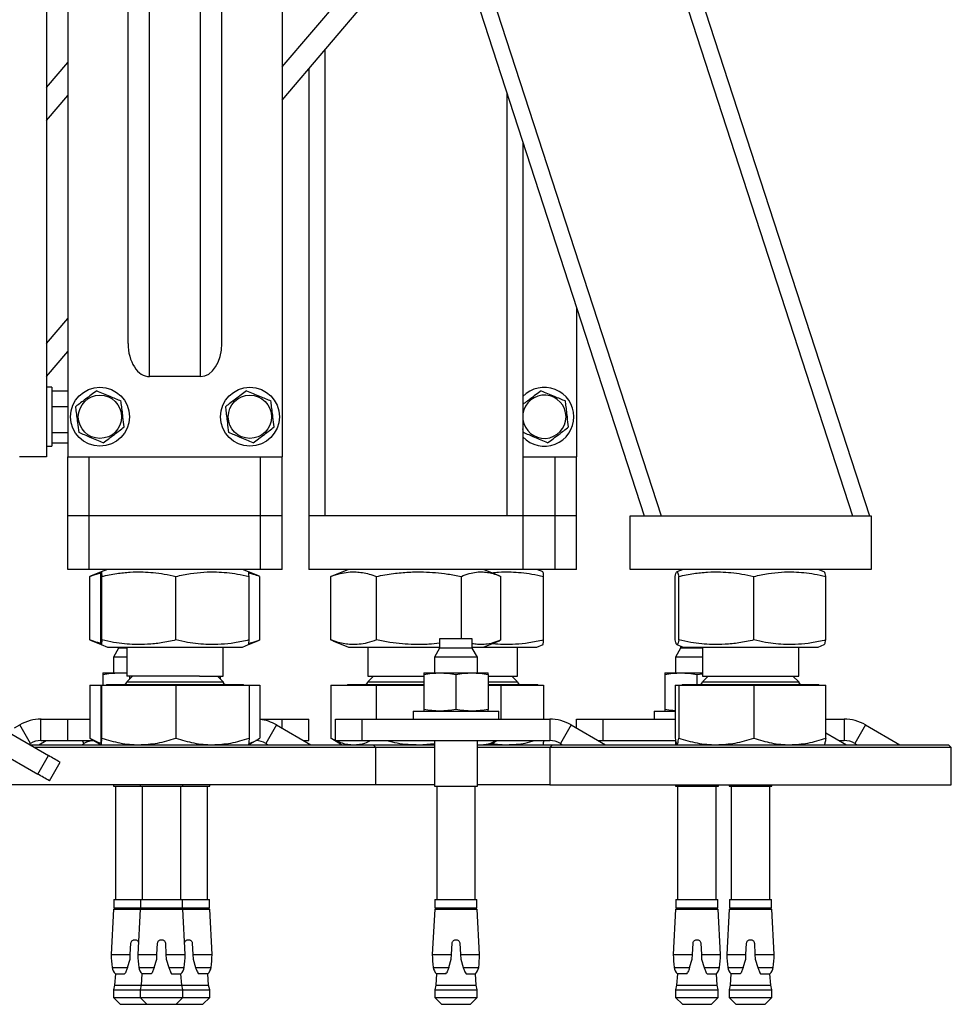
# Model space of a CAD drawing. Header units: millimetres. Extents: x 0 to 841, y 0 to 594.
# Tile 118 of 177: x 675 to 692, y 197 to 215. Entities that reach past the tile are written whole.
import ezdxf

# ---------------------------------------------------------------- set-up
doc = ezdxf.new("R2010")
doc.units = ezdxf.units.MM
doc.layers.add('TRAIT-FORT', color=4, linetype='Continuous', lineweight=25)

msp = doc.modelspace()

# ---------------------------------------------------------------- linework, layer by layer
at = {"layer": 'TRAIT-FORT', "color": 4, "linetype": 'Continuous', "lineweight": 25}
for p, q in [((680.846, 235.366), (690.317, 206.216)), ((681.146, 235.414), (690.633, 206.216)), ((677.662, 234.162), (686.742, 206.216)), ((677.662, 233.191), (686.427, 206.216)), ((678.137, 208.816), (678.137, 231.729)), ((677.187, 208.816), (677.187, 231.619)), ((676.787, 209.433), (676.787, 230.498)), ((678.537, 209.433), (678.537, 230.498)), ((675.262, 218.316), (675.262, 207.316)), ((675.662, 218.316), (675.662, 207.316)), ((679.662, 218.316), (679.662, 207.316)), ((679.662, 214.598), (682.588, 218.032)), ((679.662, 213.981), (682.733, 217.586)), ((680.462, 214.92), (680.462, 206.216)), ((675.262, 214.213), (675.662, 214.683)), ((680.162, 214.568), (680.162, 206.216)), ((675.262, 213.596), (675.662, 214.066)), ((683.862, 214.109), (683.862, 206.216)), ((684.162, 213.186), (684.162, 206.216)), ((685.162, 210.108), (685.162, 207.316)), ((675.262, 209.433), (675.662, 209.902)), ((675.262, 208.816), (675.662, 209.285)), ((678.137, 208.816), (677.187, 208.816)), ((675.362, 208.616), (675.262, 208.616)), ((675.362, 208.616), (675.362, 208.277)), ((675.362, 208.553), (675.662, 208.553)), ((675.362, 208.277), (675.362, 207.516)), ((675.362, 208.257), (675.662, 208.257)), ((684.171, 207.77), (684.162, 207.839)), ((675.362, 207.77), (675.662, 207.77)), ((675.262, 207.516), (675.362, 207.516)), ((675.362, 207.579), (675.662, 207.579)), ((675.262, 207.316), (674.762, 207.316)), ((675.662, 207.316), (679.662, 207.316)), ((675.662, 206.216), (675.662, 207.316)), ((676.062, 206.216), (676.062, 207.316)), ((679.262, 206.216), (679.262, 207.316)), ((679.662, 206.216), (679.662, 207.316)), ((684.162, 207.316), (685.162, 207.316)), ((684.762, 206.216), (684.762, 207.316)), ((685.162, 206.216), (685.162, 207.316)), ((676.062, 206.216), (675.662, 206.216)), ((675.662, 205.216), (675.662, 206.216)), ((679.262, 206.216), (676.062, 206.216)), ((676.062, 205.216), (676.062, 206.216)), ((679.662, 206.216), (679.262, 206.216)), ((679.262, 205.216), (679.262, 206.216)), ((679.662, 205.216), (679.662, 206.216)), ((684.162, 206.216), (680.162, 206.216)), ((680.162, 206.216), (680.162, 205.216)), ((684.162, 206.216), (684.162, 205.216)), ((684.762, 206.216), (684.162, 206.216)), ((685.162, 206.216), (684.762, 206.216)), ((684.762, 205.216), (684.762, 206.216)), ((685.162, 205.216), (685.162, 206.216)), ((686.162, 205.216), (686.162, 206.216)), ((686.162, 206.216), (690.662, 206.216)), ((686.742, 206.216), (690.317, 206.216)), ((690.662, 206.216), (690.662, 205.216)), ((676.062, 205.216), (675.662, 205.216)), ((679.262, 205.216), (676.062, 205.216)), ((676.4, 205.216), (676.286, 205.17)), ((679.038, 205.17), (678.923, 205.216)), ((679.662, 205.216), (679.262, 205.216)), ((684.162, 205.216), (680.162, 205.216)), ((680.901, 205.216), (680.609, 205.098)), ((683.715, 205.098), (683.424, 205.216)), ((684.762, 205.216), (684.162, 205.216)), ((684.538, 205.17), (684.423, 205.216)), ((685.162, 205.216), (684.762, 205.216)), ((690.662, 205.216), (686.162, 205.216)), ((687.151, 205.216), (687.036, 205.17)), ((689.788, 205.17), (689.674, 205.216)), ((676.087, 205.088), (676.074, 205.084)), ((676.074, 203.898), (676.074, 205.084)), ((676.284, 205.169), (676.085, 205.088)), ((676.277, 203.898), (676.277, 205.084)), ((676.296, 203.898), (676.296, 205.084)), ((677.681, 203.898), (677.681, 205.084)), ((679.239, 205.088), (679.038, 205.17)), ((679.047, 203.898), (679.047, 205.084)), ((679.25, 203.898), (679.25, 205.084)), ((680.574, 203.898), (680.574, 205.084)), ((680.609, 205.097), (680.576, 205.084)), ((680.576, 203.898), (680.576, 205.084)), ((681.424, 203.898), (681.424, 205.084)), ((683.011, 203.919), (683.011, 205.084)), ((683.739, 205.088), (683.715, 205.098)), ((683.748, 203.898), (683.748, 205.084)), ((683.75, 203.898), (683.75, 205.084)), ((684.547, 203.898), (684.547, 205.084)), ((687.006, 203.898), (687.006, 205.084)), ((687.07, 203.898), (687.07, 205.084)), ((688.476, 203.898), (688.476, 205.084)), ((689.818, 203.898), (689.818, 205.084)), ((682.606, 203.919), (682.606, 203.744)), ((683.216, 203.919), (682.606, 203.919)), ((683.216, 203.744), (683.216, 203.919)), ((676.074, 203.898), (676.087, 203.893)), ((676.085, 203.893), (676.287, 203.812)), ((676.287, 203.812), (676.4, 203.766)), ((676.4, 203.766), (678.923, 203.766)), ((676.609, 203.744), (676.513, 203.579)), ((676.609, 203.766), (676.609, 203.744)), ((676.762, 203.744), (676.609, 203.744)), ((676.762, 203.766), (676.762, 203.224)), ((678.562, 203.224), (678.562, 203.766)), ((678.923, 203.766), (679.038, 203.812)), ((679.038, 203.812), (679.239, 203.893)), ((680.576, 203.898), (680.609, 203.885)), ((680.609, 203.884), (680.901, 203.766)), ((680.901, 203.766), (680.902, 203.766)), ((680.902, 203.766), (682.606, 203.766)), ((681.262, 203.766), (681.262, 203.224)), ((682.606, 203.744), (682.511, 203.579)), ((683.216, 203.744), (682.606, 203.744)), ((683.216, 203.766), (683.424, 203.766)), ((683.311, 203.579), (683.216, 203.744)), ((683.424, 203.766), (683.715, 203.884)), ((683.424, 203.766), (684.423, 203.766)), ((683.715, 203.884), (683.739, 203.893)), ((684.062, 203.224), (684.062, 203.766)), ((684.423, 203.766), (684.538, 203.812)), ((687.106, 203.744), (687.01, 203.579)), ((687.036, 203.812), (687.151, 203.766)), ((687.106, 203.784), (687.106, 203.744)), ((687.512, 203.744), (687.106, 203.744)), ((687.151, 203.766), (688.463, 203.766)), ((687.512, 203.766), (687.512, 203.224)), ((688.463, 203.766), (689.674, 203.766)), ((689.312, 203.224), (689.312, 203.766)), ((689.674, 203.766), (689.788, 203.812)), ((676.513, 203.579), (676.513, 203.284)), ((676.762, 203.579), (676.513, 203.579)), ((682.511, 203.579), (682.511, 203.284)), ((683.311, 203.579), (682.511, 203.579)), ((683.311, 203.284), (683.311, 203.579)), ((687.01, 203.579), (687.01, 203.284)), ((687.512, 203.579), (687.01, 203.579)), ((676.313, 203.284), (676.613, 203.284)), ((676.313, 203.251), (676.313, 203.056)), ((676.613, 203.284), (676.762, 203.275)), ((676.613, 203.284), (676.762, 203.284)), ((676.87, 203.224), (676.762, 203.116)), ((678.121, 203.224), (676.762, 203.224)), ((676.811, 203.224), (676.811, 203.164)), ((678.121, 203.224), (678.562, 203.224)), ((678.562, 203.116), (678.454, 203.224)), ((678.514, 203.164), (678.514, 203.224)), ((681.37, 203.224), (681.262, 203.116)), ((681.262, 203.224), (682.311, 203.224)), ((682.311, 203.284), (682.611, 203.284)), ((682.311, 203.251), (682.311, 202.602)), ((682.611, 203.284), (683.211, 203.284)), ((682.91, 203.251), (682.91, 202.602)), ((683.211, 203.284), (683.511, 203.284)), ((683.511, 203.251), (683.511, 202.602)), ((683.511, 203.224), (684.062, 203.224)), ((684.062, 203.116), (683.954, 203.224)), ((686.811, 203.284), (687.11, 203.284)), ((686.811, 203.251), (686.811, 202.602)), ((687.11, 203.284), (687.512, 203.284)), ((687.411, 203.251), (687.512, 203.267)), ((687.411, 203.251), (687.411, 203.066)), ((687.62, 203.224), (687.512, 203.116)), ((687.512, 203.224), (689.312, 203.224)), ((689.312, 203.116), (689.204, 203.224)), ((676.074, 203.056), (676.074, 202.064)), ((676.074, 203.056), (676.277, 203.056)), ((676.277, 203.056), (676.277, 202.064)), ((676.277, 203.056), (676.296, 203.056)), ((676.296, 202.064), (676.296, 203.056)), ((676.296, 203.056), (677.681, 203.056)), ((676.384, 203.066), (676.384, 203.056)), ((676.384, 203.066), (678.314, 203.066)), ((676.762, 203.116), (678.562, 203.116)), ((677.681, 203.056), (677.681, 202.064)), ((677.681, 203.056), (679.047, 203.056)), ((678.314, 203.066), (678.94, 203.066)), ((678.94, 203.056), (678.94, 203.066)), ((679.047, 203.056), (679.047, 202.064)), ((679.047, 203.056), (679.25, 203.056)), ((679.25, 203.056), (679.25, 202.064)), ((680.574, 203.056), (680.574, 202.064)), ((680.574, 203.056), (680.576, 203.056)), ((680.576, 203.056), (680.576, 202.064)), ((680.576, 203.056), (681.424, 203.056)), ((680.884, 203.066), (680.884, 203.056)), ((680.884, 203.066), (682.311, 203.066)), ((681.262, 203.116), (682.311, 203.116)), ((681.424, 202.419), (681.424, 203.056)), ((681.424, 203.056), (682.311, 203.056)), ((683.511, 203.116), (684.062, 203.116)), ((683.511, 203.066), (683.814, 203.066)), ((683.511, 203.056), (683.748, 203.056)), ((683.748, 203.056), (683.748, 202.419)), ((683.748, 203.056), (683.75, 203.056)), ((683.75, 203.056), (683.75, 202.419)), ((683.75, 203.056), (684.547, 203.056)), ((683.814, 203.066), (684.44, 203.066)), ((684.44, 203.056), (684.44, 203.066)), ((684.547, 203.056), (684.547, 202.419)), ((687.006, 203.056), (687.006, 202.064)), ((687.006, 203.056), (687.07, 203.056)), ((687.07, 203.056), (687.07, 202.064)), ((687.07, 203.056), (688.476, 203.056)), ((687.134, 203.066), (687.134, 203.056)), ((687.134, 203.066), (689.69, 203.066)), ((687.512, 203.116), (689.312, 203.116)), ((688.476, 203.056), (688.476, 202.064)), ((688.476, 203.056), (689.818, 203.056)), ((689.69, 203.056), (689.69, 203.066)), ((689.818, 202.064), (689.818, 203.056)), ((682.111, 202.569), (682.111, 202.419)), ((682.111, 202.569), (683.711, 202.569)), ((683.711, 202.419), (683.711, 202.569)), ((686.611, 202.569), (686.611, 202.419)), ((686.611, 202.569), (687.006, 202.569)), ((674.311, 202.312), (675.3, 201.74)), ((674.663, 202.254), (674.764, 202.312)), ((674.964, 201.965), (674.764, 202.312)), ((675.16, 202.019), (675.16, 202.419)), ((675.16, 202.419), (675.661, 202.419)), ((675.661, 202.019), (675.661, 202.419)), ((675.661, 202.419), (676.074, 202.419)), ((679.25, 202.419), (679.663, 202.419)), ((679.561, 202.312), (679.36, 201.965)), ((679.561, 202.312), (680.203, 201.941)), ((679.663, 202.419), (680.163, 202.419)), ((679.663, 202.252), (679.663, 202.419)), ((680.163, 202.019), (680.163, 202.419)), ((680.661, 202.019), (680.661, 202.419)), ((680.661, 202.419), (681.161, 202.419)), ((681.161, 202.019), (681.161, 202.419)), ((681.161, 202.419), (684.661, 202.419)), ((684.661, 202.419), (684.661, 202.019)), ((685.06, 202.312), (684.86, 201.965)), ((685.06, 202.312), (685.703, 201.941)), ((685.161, 202.254), (685.161, 202.419)), ((685.161, 202.419), (685.661, 202.419)), ((685.661, 202.019), (685.661, 202.419)), ((685.661, 202.419), (687.006, 202.419)), ((689.818, 202.419), (690.161, 202.419)), ((690.161, 202.419), (690.161, 202.019)), ((690.56, 202.312), (690.361, 201.965)), ((690.56, 202.312), (691.203, 201.941)), ((689.818, 202.163), (690.203, 201.941)), ((674.111, 201.965), (675.1, 201.394)), ((674.937, 201.95), (674.964, 201.965)), ((674.953, 201.941), (681.362, 201.941)), ((675.121, 201.941), (675.256, 202.019)), ((675.16, 202.019), (675.661, 202.019)), ((675.661, 202.019), (676.152, 202.019)), ((675.921, 201.941), (675.963, 201.965)), ((675.963, 201.965), (675.933, 202.019)), ((676.085, 202.059), (676.074, 202.064)), ((676.084, 202.058), (676.287, 201.941)), ((679.037, 201.941), (679.239, 202.058)), ((679.36, 201.965), (679.403, 201.941)), ((680.068, 202.019), (680.163, 202.019)), ((680.611, 202.047), (680.576, 202.064)), ((680.609, 202.043), (680.787, 201.941)), ((680.661, 202.019), (681.161, 202.019)), ((681.161, 202.019), (684.661, 202.019)), ((681.412, 201.891), (681.362, 201.941)), ((681.362, 201.941), (682.511, 201.941)), ((682.218, 201.941), (682.511, 201.965)), ((682.511, 202.019), (682.511, 201.169)), ((683.311, 201.169), (683.311, 202.019)), ((683.311, 201.947), (683.38, 201.941)), ((683.311, 201.941), (684.712, 201.941)), ((683.537, 201.941), (683.672, 202.019)), ((684.712, 201.941), (684.662, 201.891)), ((684.712, 201.941), (684.739, 201.941)), ((684.739, 201.941), (692.112, 201.941)), ((684.86, 201.965), (684.903, 201.941)), ((685.568, 202.019), (685.661, 202.019)), ((685.661, 202.019), (687.014, 202.019)), ((687.01, 202.019), (687.01, 201.941)), ((690.068, 202.019), (690.161, 202.019)), ((690.361, 201.965), (690.403, 201.941)), ((692.162, 201.891), (692.112, 201.941)), ((681.412, 201.891), (675.04, 201.891)), ((675.1, 201.394), (675.3, 201.74)), ((681.412, 201.191), (681.412, 201.891)), ((682.511, 201.891), (681.412, 201.891)), ((684.662, 201.891), (683.311, 201.891)), ((684.662, 201.891), (684.662, 201.191)), ((684.69, 201.891), (684.662, 201.891)), ((692.162, 201.891), (684.69, 201.891)), ((692.162, 201.191), (692.162, 201.891)), ((675.317, 201.269), (675.517, 201.615)), ((676.097, 201.191), (673.912, 201.191)), ((681.412, 201.191), (676.097, 201.191)), ((676.513, 201.191), (676.513, 201.169)), ((676.513, 201.169), (677.011, 201.169)), ((676.554, 201.169), (676.554, 199.049)), ((677.011, 201.191), (677.011, 201.169)), ((677.011, 201.169), (677.811, 201.169)), ((677.051, 201.169), (677.051, 199.049)), ((677.77, 199.049), (677.77, 201.169)), ((677.811, 201.169), (677.811, 201.191)), ((677.811, 201.169), (678.314, 201.169)), ((678.273, 199.049), (678.273, 201.169)), ((678.314, 201.169), (678.314, 201.191)), ((682.511, 201.191), (681.412, 201.191)), ((682.511, 201.169), (683.311, 201.169)), ((682.551, 201.169), (682.551, 199.049)), ((683.271, 199.049), (683.271, 201.169)), ((684.662, 201.191), (683.311, 201.191)), ((684.662, 201.191), (692.162, 201.191)), ((687.01, 201.191), (687.01, 201.169)), ((687.01, 201.169), (687.811, 201.169)), ((687.051, 201.169), (687.051, 199.049)), ((687.771, 199.049), (687.771, 201.169)), ((687.811, 201.169), (687.811, 201.191)), ((688.011, 201.191), (688.011, 201.169)), ((688.011, 201.169), (688.811, 201.169)), ((688.051, 201.169), (688.051, 199.049)), ((688.771, 199.049), (688.771, 201.169)), ((688.811, 201.169), (688.811, 201.191)), ((676.521, 199.049), (676.521, 198.894)), ((676.521, 199.049), (677.018, 199.049)), ((677.018, 199.049), (677.018, 198.894)), ((677.018, 199.049), (677.803, 199.049)), ((677.803, 198.894), (677.803, 199.049)), ((677.803, 199.049), (678.306, 199.049)), ((678.306, 198.894), (678.306, 199.049)), ((682.518, 199.049), (682.518, 198.894)), ((682.518, 199.049), (683.303, 199.049)), ((683.303, 198.894), (683.303, 199.049)), ((687.018, 199.049), (687.018, 198.894)), ((687.018, 199.049), (687.803, 199.049)), ((687.803, 198.894), (687.803, 199.049)), ((688.018, 199.049), (688.018, 198.894)), ((688.018, 199.049), (688.803, 199.049)), ((688.803, 198.894), (688.803, 199.049)), ((676.515, 198.869), (676.471, 198.023)), ((676.515, 198.869), (677.013, 198.869)), ((676.521, 198.894), (677.018, 198.894)), ((676.621, 198.894), (676.621, 198.869)), ((677.013, 198.869), (676.969, 198.023)), ((677.013, 198.869), (677.809, 198.869)), ((677.018, 198.894), (677.803, 198.894)), ((677.118, 198.894), (677.118, 198.869)), ((677.703, 198.869), (677.703, 198.894)), ((677.803, 198.894), (678.306, 198.894)), ((677.853, 198.023), (677.809, 198.869)), ((677.809, 198.869), (678.311, 198.869)), ((678.206, 198.869), (678.206, 198.894)), ((678.356, 198.023), (678.311, 198.869)), ((682.513, 198.869), (682.469, 198.023)), ((682.513, 198.869), (683.309, 198.869)), ((682.518, 198.894), (683.303, 198.894)), ((682.618, 198.894), (682.618, 198.869)), ((683.203, 198.869), (683.203, 198.894)), ((683.353, 198.023), (683.309, 198.869)), ((687.013, 198.869), (686.968, 198.023)), ((687.013, 198.869), (687.808, 198.869)), ((687.018, 198.894), (687.803, 198.894)), ((687.118, 198.894), (687.118, 198.869)), ((687.703, 198.869), (687.703, 198.894)), ((687.853, 198.023), (687.808, 198.869)), ((688.013, 198.869), (687.969, 198.023)), ((688.013, 198.869), (688.809, 198.869)), ((688.018, 198.894), (688.803, 198.894)), ((688.118, 198.894), (688.118, 198.869)), ((688.703, 198.869), (688.703, 198.894)), ((688.853, 198.023), (688.809, 198.869)), ((676.829, 198.023), (676.84, 198.234)), ((677.326, 198.023), (677.338, 198.234)), ((677.484, 198.234), (677.495, 198.023)), ((677.986, 198.234), (677.998, 198.023)), ((682.826, 198.023), (682.838, 198.234)), ((682.984, 198.234), (682.995, 198.023)), ((687.326, 198.023), (687.338, 198.234)), ((687.484, 198.234), (687.495, 198.023)), ((688.327, 198.023), (688.338, 198.234)), ((688.484, 198.234), (688.495, 198.023)), ((676.471, 198.023), (676.829, 198.023)), ((676.778, 197.781), (676.824, 197.936)), ((676.824, 197.936), (676.829, 198.023)), ((676.969, 198.023), (677.326, 198.023)), ((677.275, 197.781), (677.322, 197.936)), ((677.322, 197.936), (677.326, 198.023)), ((677.495, 198.023), (677.5, 197.936)), ((677.495, 198.023), (677.853, 198.023)), ((677.5, 197.936), (677.546, 197.781)), ((677.998, 198.023), (678.002, 197.936)), ((677.998, 198.023), (678.356, 198.023)), ((678.002, 197.936), (678.049, 197.781)), ((682.469, 198.023), (682.826, 198.023)), ((682.775, 197.781), (682.822, 197.936)), ((682.822, 197.936), (682.826, 198.023)), ((682.995, 198.023), (683, 197.936)), ((682.995, 198.023), (683.353, 198.023)), ((683, 197.936), (683.046, 197.781)), ((686.968, 198.023), (687.326, 198.023)), ((687.275, 197.781), (687.322, 197.936)), ((687.322, 197.936), (687.326, 198.023)), ((687.495, 198.023), (687.499, 197.936)), ((687.495, 198.023), (687.853, 198.023)), ((687.499, 197.936), (687.546, 197.781)), ((687.969, 198.023), (688.327, 198.023)), ((688.275, 197.781), (688.322, 197.936)), ((688.322, 197.936), (688.327, 198.023)), ((688.495, 198.023), (688.5, 197.936)), ((688.495, 198.023), (688.853, 198.023)), ((688.5, 197.936), (688.546, 197.781)), ((676.489, 197.781), (676.778, 197.781)), ((676.55, 197.665), (676.535, 197.454)), ((676.55, 197.665), (676.723, 197.665)), ((676.723, 197.665), (676.738, 197.684)), ((676.986, 197.781), (677.275, 197.781)), ((677.047, 197.665), (677.032, 197.454)), ((677.22, 197.665), (677.047, 197.665)), ((677.22, 197.665), (677.236, 197.684)), ((677.546, 197.781), (677.835, 197.781)), ((677.586, 197.684), (677.601, 197.665)), ((677.601, 197.665), (677.774, 197.665)), ((677.79, 197.454), (677.774, 197.665)), ((678.049, 197.781), (678.338, 197.781)), ((678.088, 197.684), (678.104, 197.665)), ((678.277, 197.665), (678.104, 197.665)), ((678.292, 197.454), (678.277, 197.665)), ((682.486, 197.781), (682.775, 197.781)), ((682.547, 197.665), (682.532, 197.454)), ((682.72, 197.665), (682.547, 197.665)), ((682.72, 197.665), (682.736, 197.684)), ((683.046, 197.781), (683.335, 197.781)), ((683.086, 197.684), (683.101, 197.665)), ((683.101, 197.665), (683.274, 197.665)), ((683.29, 197.454), (683.274, 197.665)), ((686.986, 197.781), (687.275, 197.781)), ((687.047, 197.665), (687.032, 197.454)), ((687.22, 197.665), (687.047, 197.665)), ((687.22, 197.665), (687.236, 197.684)), ((687.546, 197.781), (687.835, 197.781)), ((687.586, 197.684), (687.602, 197.665)), ((687.602, 197.665), (687.774, 197.665)), ((687.789, 197.454), (687.774, 197.665)), ((687.986, 197.781), (688.275, 197.781)), ((688.047, 197.665), (688.032, 197.454)), ((688.22, 197.665), (688.047, 197.665)), ((688.22, 197.665), (688.236, 197.684)), ((688.546, 197.781), (688.835, 197.781)), ((688.586, 197.684), (688.601, 197.665)), ((688.601, 197.665), (688.774, 197.665)), ((688.79, 197.454), (688.774, 197.665)), ((676.535, 197.454), (676.516, 197.363)), ((676.516, 197.363), (676.516, 197.219)), ((676.516, 197.363), (677.013, 197.363)), ((676.535, 197.454), (677.032, 197.454)), ((677.032, 197.454), (677.013, 197.363)), ((677.013, 197.363), (677.013, 197.219)), ((677.013, 197.363), (677.808, 197.363)), ((677.032, 197.454), (677.79, 197.454)), ((677.808, 197.363), (677.79, 197.454)), ((677.79, 197.454), (678.292, 197.454)), ((677.808, 197.219), (677.808, 197.363)), ((677.808, 197.363), (678.311, 197.363)), ((678.311, 197.363), (678.292, 197.454)), ((678.311, 197.219), (678.311, 197.363)), ((682.532, 197.454), (682.513, 197.363)), ((682.513, 197.363), (682.513, 197.219)), ((682.513, 197.363), (683.308, 197.363)), ((682.532, 197.454), (683.29, 197.454)), ((683.308, 197.363), (683.29, 197.454)), ((683.308, 197.219), (683.308, 197.363)), ((687.032, 197.454), (687.013, 197.363)), ((687.013, 197.363), (687.013, 197.219)), ((687.013, 197.363), (687.808, 197.363)), ((687.032, 197.454), (687.789, 197.454)), ((687.808, 197.363), (687.789, 197.454)), ((687.808, 197.219), (687.808, 197.363)), ((688.032, 197.454), (688.013, 197.363)), ((688.013, 197.363), (688.013, 197.219)), ((688.013, 197.363), (688.808, 197.363)), ((688.032, 197.454), (688.79, 197.454)), ((688.808, 197.363), (688.79, 197.454)), ((688.808, 197.219), (688.808, 197.363)), ((676.516, 197.219), (676.641, 197.094)), ((676.516, 197.219), (677.013, 197.219)), ((677.013, 197.219), (677.138, 197.094)), ((677.013, 197.219), (677.808, 197.219)), ((677.684, 197.094), (677.808, 197.219)), ((677.808, 197.219), (678.311, 197.219)), ((678.186, 197.094), (678.311, 197.219)), ((682.513, 197.219), (682.638, 197.094)), ((682.513, 197.219), (683.308, 197.219)), ((683.184, 197.094), (683.308, 197.219)), ((687.013, 197.219), (687.139, 197.094)), ((687.013, 197.219), (687.808, 197.219)), ((687.683, 197.094), (687.808, 197.219)), ((688.013, 197.219), (688.138, 197.094)), ((688.013, 197.219), (688.808, 197.219)), ((688.684, 197.094), (688.808, 197.219)), ((676.641, 197.094), (677.138, 197.094)), ((677.138, 197.094), (677.684, 197.094)), ((677.684, 197.094), (678.186, 197.094)), ((682.638, 197.094), (683.184, 197.094)), ((687.139, 197.094), (687.683, 197.094)), ((688.138, 197.094), (688.684, 197.094))]:
    msp.add_line(p, q, dxfattribs=at)
for centre, radius in [((676.262, 208.066), 0.55), ((679.062, 208.066), 0.55), ((676.262, 208.066), 0.404), ((679.062, 208.066), 0.404)]:
    msp.add_circle(centre, radius, dxfattribs=at)
for centre, radius, start, end in [((684.562, 208.066), 0.55, 223.3418, 136.6582), ((684.562, 208.066), 0.404, 187.0938, 172.1849), ((676.712, 203.116), 0.05, 270, 360), ((678.612, 203.116), 0.05, 180, 270), ((681.212, 203.116), 0.05, 270, 360), ((684.112, 203.116), 0.05, 180, 270), ((687.462, 203.116), 0.05, 270, 360), ((689.362, 203.116), 0.05, 180, 270), ((675.163, 201.619), 0.8, 90, 120), ((679.161, 201.619), 0.8, 60, 83.7032), ((684.661, 201.619), 0.8, 60, 90), ((690.161, 201.619), 0.8, 60, 90), ((675.163, 201.619), 0.4, 90, 120), ((676.163, 201.619), 0.4, 91.5929, 120), ((679.161, 201.619), 0.4, 60, 88.4071), ((684.661, 201.619), 0.4, 60, 90), ((690.161, 201.619), 0.4, 60, 90), ((650.435, 158.39), 49.975, 59.8753, 60.1621), ((650.111, 157.829), 50.223, 59.876, 60.1614), ((679.235, 198.102), 2.765, 181.6416, 186.6689), ((679.732, 198.102), 2.765, 181.6416, 186.6689), ((675.089, 198.102), 2.765, 353.3311, 358.3584), ((675.592, 198.102), 2.765, 353.3311, 358.3584), ((685.232, 198.102), 2.765, 181.6416, 186.6689), ((680.589, 198.102), 2.765, 353.3311, 358.3584), ((689.732, 198.102), 2.765, 181.6416, 186.6689), ((685.089, 198.102), 2.765, 353.3311, 358.3584), ((690.732, 198.102), 2.765, 181.6416, 186.6689), ((686.089, 198.102), 2.765, 353.3311, 358.3584), ((676.687, 197.812), 0.2, 188.7137, 226.9395), ((677.184, 197.812), 0.2, 188.7137, 226.9395), ((677.637, 197.812), 0.2, 313.0605, 351.2863), ((678.14, 197.812), 0.2, 313.0605, 351.2863), ((682.684, 197.812), 0.2, 188.7137, 226.9395), ((683.137, 197.812), 0.2, 313.0605, 351.2863), ((687.184, 197.812), 0.2, 188.7137, 226.9395), ((687.637, 197.812), 0.2, 313.0605, 351.2863), ((688.184, 197.812), 0.2, 188.7137, 226.9395), ((688.637, 197.812), 0.2, 313.0605, 351.2863)]:
    msp.add_arc(centre, radius, start, end, dxfattribs=at)
for centre, start_param, end_param in [((677.187, 209.433), 1.570796, 3.141593), ((678.137, 209.433), 3.141593, 4.712389)]:
    msp.add_ellipse(centre, major_axis=(0, 0.617), ratio=0.648466, start_param=start_param, end_param=end_param, dxfattribs=at)
for points, knots in [([(676.201, 208.553), (676.167, 208.527), (676.099, 208.475), (675.997, 208.398), (675.9, 208.325), (675.84, 208.28), (675.81, 208.257)], [0, 0, 0, 0, 0.264177, 0.534066, 0.765316, 1, 1, 1, 1]), ([(676.201, 208.553), (676.241, 208.536), (676.32, 208.503), (676.438, 208.453), (676.55, 208.406), (676.619, 208.377), (676.654, 208.362)], [0, 0, 0, 0, 0.265551, 0.53553, 0.766068, 1, 1, 1, 1]), ([(679.001, 208.553), (678.967, 208.527), (678.899, 208.475), (678.797, 208.398), (678.7, 208.325), (678.64, 208.28), (678.61, 208.257)], [0, 0, 0, 0, 0.264177, 0.534066, 0.765316, 1, 1, 1, 1]), ([(679.001, 208.553), (679.041, 208.536), (679.12, 208.503), (679.238, 208.453), (679.35, 208.406), (679.419, 208.377), (679.454, 208.362)], [0, 0, 0, 0, 0.265551, 0.53553, 0.766068, 1, 1, 1, 1]), ([(684.501, 208.553), (684.467, 208.527), (684.399, 208.475), (684.297, 208.398), (684.217, 208.338), (684.175, 208.306), (684.162, 208.296)], [0, 0, 0, 0, 0.30558, 0.617767, 0.885237, 1, 1, 1, 1]), ([(684.501, 208.553), (684.541, 208.536), (684.62, 208.503), (684.738, 208.453), (684.85, 208.406), (684.919, 208.377), (684.954, 208.362)], [0, 0, 0, 0, 0.265545, 0.535517, 0.76603, 1, 1, 1, 1]), ([(676.714, 207.875), (676.706, 207.937), (676.694, 208.039), (676.676, 208.188), (676.663, 208.288), (676.656, 208.345), (676.654, 208.362)], [0, 0, 0, 0, 0.385469, 0.637561, 0.896574, 1, 1, 1, 1]), ([(679.514, 207.875), (679.506, 207.937), (679.494, 208.039), (679.476, 208.188), (679.463, 208.288), (679.456, 208.345), (679.454, 208.362)], [0, 0, 0, 0, 0.385469, 0.637561, 0.896574, 1, 1, 1, 1]), ([(685.014, 207.875), (685.006, 207.937), (684.994, 208.039), (684.976, 208.188), (684.963, 208.288), (684.956, 208.345), (684.954, 208.362)], [0, 0, 0, 0, 0.385478, 0.637553, 0.896581, 1, 1, 1, 1]), ([(675.871, 207.77), (675.863, 207.832), (675.85, 207.934), (675.832, 208.083), (675.819, 208.183), (675.812, 208.24), (675.81, 208.257)], [0, 0, 0, 0, 0.38563, 0.637628, 0.896593, 1, 1, 1, 1]), ([(678.671, 207.77), (678.663, 207.832), (678.65, 207.934), (678.632, 208.083), (678.619, 208.183), (678.612, 208.24), (678.61, 208.257)], [0, 0, 0, 0, 0.38563, 0.637628, 0.896593, 1, 1, 1, 1]), ([(676.322, 207.579), (676.357, 207.604), (676.425, 207.656), (676.527, 207.733), (676.624, 207.807), (676.684, 207.852), (676.714, 207.875)], [0, 0, 0, 0, 0.265356, 0.535258, 0.765332, 1, 1, 1, 1]), ([(679.122, 207.579), (679.157, 207.604), (679.225, 207.656), (679.327, 207.733), (679.424, 207.807), (679.484, 207.852), (679.514, 207.875)], [0, 0, 0, 0, 0.265356, 0.535258, 0.765332, 1, 1, 1, 1]), ([(684.622, 207.579), (684.657, 207.604), (684.726, 207.656), (684.827, 207.733), (684.924, 207.807), (684.984, 207.852), (685.014, 207.875)], [0, 0, 0, 0, 0.265349, 0.535245, 0.765294, 1, 1, 1, 1]), ([(676.322, 207.579), (676.283, 207.595), (676.204, 207.629), (676.087, 207.679), (675.974, 207.726), (675.905, 207.755), (675.871, 207.77)], [0, 0, 0, 0, 0.264525, 0.534899, 0.765759, 1, 1, 1, 1]), ([(679.122, 207.579), (679.083, 207.595), (679.004, 207.629), (678.887, 207.679), (678.774, 207.726), (678.705, 207.755), (678.671, 207.77)], [0, 0, 0, 0, 0.264525, 0.534899, 0.765759, 1, 1, 1, 1]), ([(684.622, 207.579), (684.583, 207.595), (684.504, 207.629), (684.387, 207.679), (684.274, 207.726), (684.205, 207.755), (684.171, 207.77)], [0, 0, 0, 0, 0.264519, 0.534886, 0.765722, 1, 1, 1, 1]), ([(676.074, 205.084), (676.128, 205.105), (676.197, 205.132), (676.267, 205.144), (676.283, 205.146)], [0, 0, 0, 0, 0.783004, 1, 1, 1, 1]), ([(676.277, 205.084), (676.279, 205.104), (676.281, 205.141), (676.285, 205.168), (676.288, 205.172), (676.292, 205.158), (676.293, 205.13), (676.295, 205.1), (676.296, 205.084)], [0, 0, 0, 0, 0.202088, 0.382726, 0.555308, 0.693042, 0.838835, 1, 1, 1, 1]), ([(676.296, 205.084), (676.389, 205.104), (676.564, 205.141), (676.821, 205.168), (677.05, 205.172), (677.262, 205.158), (677.467, 205.13), (677.608, 205.1), (677.681, 205.084)], [0, 0, 0, 0, 0.202364, 0.382661, 0.555436, 0.692981, 0.838948, 1, 1, 1, 1]), ([(677.681, 205.084), (677.772, 205.104), (677.945, 205.141), (678.199, 205.168), (678.424, 205.172), (678.633, 205.158), (678.836, 205.13), (678.974, 205.1), (679.047, 205.084)], [0, 0, 0, 0, 0.201955, 0.382429, 0.555378, 0.69269, 0.838949, 1, 1, 1, 1]), ([(679.047, 205.084), (679.046, 205.103), (679.043, 205.14), (679.04, 205.167), (679.038, 205.167), (679.037, 205.167)], [0, 0, 0, 0, 0.412627, 0.78167, 1, 1, 1, 1]), ([(679.042, 205.149), (679.07, 205.143), (679.135, 205.129), (679.2, 205.103), (679.238, 205.088)], [0, 0, 0, 0, 0.426636, 1, 1, 1, 1]), ([(680.576, 205.084), (680.632, 205.104), (680.739, 205.141), (680.898, 205.168), (681.037, 205.172), (681.167, 205.158), (681.293, 205.13), (681.379, 205.1), (681.424, 205.084)], [0, 0, 0, 0, 0.202018, 0.382803, 0.555324, 0.693008, 0.838866, 1, 1, 1, 1]), ([(681.424, 205.084), (681.53, 205.104), (681.731, 205.141), (682.026, 205.168), (682.288, 205.172), (682.53, 205.158), (682.766, 205.13), (682.927, 205.1), (683.011, 205.084)], [0, 0, 0, 0, 0.202301, 0.382549, 0.555336, 0.693014, 0.838644, 1, 1, 1, 1]), ([(683.011, 205.084), (683.06, 205.104), (683.154, 205.141), (683.291, 205.168), (683.412, 205.172), (683.525, 205.158), (683.635, 205.13), (683.709, 205.1), (683.748, 205.084)], [0, 0, 0, 0, 0.202128, 0.382716, 0.555376, 0.69309, 0.838956, 1, 1, 1, 1]), ([(683.583, 205.152), (683.622, 205.157), (683.741, 205.171), (683.924, 205.172), (684.133, 205.158), (684.336, 205.13), (684.474, 205.1), (684.547, 205.084)], [0, 0, 0, 0, 0.124152, 0.369443, 0.56419, 0.771584, 1, 1, 1, 1]), ([(684.547, 205.084), (684.546, 205.103), (684.543, 205.14), (684.54, 205.167), (684.538, 205.167), (684.537, 205.167)], [0, 0, 0, 0, 0.412697, 0.781696, 1, 1, 1, 1]), ([(687.006, 205.084), (687.01, 205.104), (687.018, 205.141), (687.03, 205.168), (687.041, 205.172), (687.051, 205.158), (687.06, 205.13), (687.067, 205.1), (687.07, 205.084)], [0, 0, 0, 0, 0.202021, 0.382684, 0.5553, 0.693034, 0.838946, 1, 1, 1, 1]), ([(687.07, 205.084), (687.164, 205.104), (687.342, 205.141), (687.603, 205.168), (687.836, 205.172), (688.051, 205.158), (688.259, 205.13), (688.401, 205.1), (688.476, 205.084)], [0, 0, 0, 0, 0.202073, 0.382771, 0.555595, 0.693219, 0.839096, 1, 1, 1, 1]), ([(688.476, 205.084), (688.566, 205.104), (688.735, 205.141), (688.985, 205.168), (689.206, 205.172), (689.412, 205.158), (689.611, 205.13), (689.747, 205.1), (689.818, 205.084)], [0, 0, 0, 0, 0.202088, 0.382846, 0.555548, 0.692993, 0.838974, 1, 1, 1, 1]), ([(689.818, 205.084), (689.814, 205.103), (689.805, 205.14), (689.796, 205.166), (689.79, 205.167), (689.788, 205.167)], [0, 0, 0, 0, 0.434329, 0.822512, 1, 1, 1, 1]), ([(676.283, 203.835), (676.257, 203.84), (676.187, 203.855), (676.118, 203.881), (676.074, 203.898)], [0, 0, 0, 0, 0.375451, 1, 1, 1, 1]), ([(676.296, 203.898), (676.295, 203.878), (676.293, 203.841), (676.29, 203.813), (676.286, 203.809), (676.284, 203.824), (676.28, 203.851), (676.278, 203.882), (676.277, 203.898)], [0, 0, 0, 0, 0.202088, 0.382721, 0.555308, 0.693036, 0.838835, 1, 1, 1, 1]), ([(677.681, 203.898), (677.589, 203.878), (677.414, 203.841), (677.156, 203.813), (676.928, 203.809), (676.716, 203.824), (676.51, 203.851), (676.37, 203.882), (676.296, 203.898)], [0, 0, 0, 0, 0.201953, 0.382663, 0.555022, 0.692982, 0.838949, 1, 1, 1, 1]), ([(679.047, 203.898), (678.956, 203.878), (678.783, 203.841), (678.529, 203.813), (678.304, 203.809), (678.095, 203.824), (677.892, 203.851), (677.754, 203.882), (677.681, 203.898)], [0, 0, 0, 0, 0.20236, 0.382896, 0.555435, 0.693157, 0.838948, 1, 1, 1, 1]), ([(679.037, 203.814), (679.037, 203.813), (679.038, 203.811), (679.041, 203.825), (679.044, 203.851), (679.046, 203.882), (679.047, 203.898)], [0, 0, 0, 0, 0.091849, 0.372958, 0.671025, 1, 1, 1, 1]), ([(679.25, 203.898), (679.198, 203.877), (679.129, 203.849), (679.059, 203.837), (679.042, 203.834)], [0, 0, 0, 0, 0.751762, 1, 1, 1, 1]), ([(681.424, 203.898), (681.368, 203.878), (681.261, 203.841), (681.102, 203.813), (680.963, 203.809), (680.833, 203.824), (680.707, 203.851), (680.621, 203.882), (680.576, 203.898)], [0, 0, 0, 0, 0.202018, 0.382803, 0.555324, 0.693009, 0.838817, 1, 1, 1, 1]), ([(682.606, 203.836), (682.539, 203.829), (682.381, 203.811), (682.148, 203.81), (681.905, 203.824), (681.67, 203.852), (681.509, 203.882), (681.424, 203.898)], [0, 0, 0, 0, 0.169566, 0.401954, 0.587123, 0.782986, 1, 1, 1, 1]), ([(683.748, 203.898), (683.699, 203.878), (683.606, 203.841), (683.469, 203.813), (683.347, 203.81), (683.263, 203.818), (683.222, 203.829), (683.216, 203.831)], [0, 0, 0, 0, 0.280261, 0.530793, 0.770184, 0.961254, 1, 1, 1, 1]), ([(684.547, 203.898), (684.456, 203.878), (684.283, 203.841), (684.029, 203.813), (683.804, 203.81), (683.655, 203.818), (683.585, 203.827), (683.578, 203.828)], [0, 0, 0, 0, 0.285739, 0.540618, 0.784249, 0.978759, 1, 1, 1, 1]), ([(684.537, 203.814), (684.537, 203.813), (684.538, 203.811), (684.541, 203.825), (684.544, 203.851), (684.546, 203.882), (684.547, 203.898)], [0, 0, 0, 0, 0.091838, 0.373034, 0.670945, 1, 1, 1, 1]), ([(687.07, 203.898), (687.066, 203.878), (687.059, 203.841), (687.045, 203.813), (687.036, 203.809), (687.025, 203.824), (687.016, 203.851), (687.01, 203.882), (687.006, 203.898)], [0, 0, 0, 0, 0.202002, 0.382684, 0.555281, 0.693015, 0.838927, 1, 1, 1, 1]), ([(688.476, 203.898), (688.382, 203.878), (688.204, 203.841), (687.943, 203.813), (687.711, 203.809), (687.496, 203.824), (687.288, 203.851), (687.145, 203.882), (687.07, 203.898)], [0, 0, 0, 0, 0.2021288, 0.3827729, 0.5552312, 0.6928003, 0.8387338, 1, 1, 1, 1]), ([(689.818, 203.898), (689.729, 203.878), (689.559, 203.841), (689.309, 203.813), (689.088, 203.809), (688.883, 203.824), (688.683, 203.851), (688.547, 203.882), (688.476, 203.898)], [0, 0, 0, 0, 0.202025, 0.382783, 0.555082, 0.69293, 0.838911, 1, 1, 1, 1]), ([(689.788, 203.813), (689.789, 203.813), (689.793, 203.812), (689.798, 203.825), (689.809, 203.851), (689.815, 203.882), (689.818, 203.898)], [0, 0, 0, 0, 0.044388, 0.340068, 0.65366, 1, 1, 1, 1]), ([(676.313, 203.251), (676.363, 203.26), (676.462, 203.279), (676.563, 203.282), (676.613, 203.284)], [0, 0, 0, 0, 0.498337, 1, 1, 1, 1]), ([(676.313, 203.284), (676.313, 203.282), (676.313, 203.279), (676.313, 203.26), (676.313, 203.251)], [0, 0, 0, 0, 0.4979789, 1, 1, 1, 1]), ([(682.311, 203.251), (682.36, 203.26), (682.46, 203.279), (682.56, 203.282), (682.611, 203.284)], [0, 0, 0, 0, 0.4982007, 1, 1, 1, 1]), ([(682.311, 203.284), (682.311, 203.282), (682.311, 203.279), (682.311, 203.26), (682.311, 203.251)], [0, 0, 0, 0, 0.4981161, 1, 1, 1, 1]), ([(682.611, 203.284), (682.661, 203.282), (682.761, 203.279), (682.861, 203.26), (682.91, 203.251)], [0, 0, 0, 0, 0.4987836, 1, 1, 1, 1]), ([(682.91, 203.251), (682.96, 203.26), (683.059, 203.279), (683.16, 203.282), (683.211, 203.284)], [0, 0, 0, 0, 0.49753, 1, 1, 1, 1]), ([(683.211, 203.284), (683.261, 203.282), (683.361, 203.279), (683.461, 203.26), (683.511, 203.251)], [0, 0, 0, 0, 0.496897, 1, 1, 1, 1]), ([(683.511, 203.251), (683.511, 203.26), (683.511, 203.279), (683.511, 203.282), (683.511, 203.284)], [0, 0, 0, 0, 0.4980351, 1, 1, 1, 1]), ([(686.811, 203.251), (686.86, 203.26), (686.959, 203.279), (687.06, 203.282), (687.11, 203.284)], [0, 0, 0, 0, 0.498337, 1, 1, 1, 1]), ([(686.811, 203.284), (686.811, 203.282), (686.811, 203.279), (686.811, 203.26), (686.811, 203.251)], [0, 0, 0, 0, 0.497707, 1, 1, 1, 1]), ([(687.11, 203.284), (687.161, 203.282), (687.261, 203.279), (687.361, 203.26), (687.411, 203.251)], [0, 0, 0, 0, 0.4978484, 1, 1, 1, 1]), ([(682.611, 202.569), (682.561, 202.57), (682.46, 202.574), (682.361, 202.593), (682.311, 202.602)], [0, 0, 0, 0, 0.496903, 1, 1, 1, 1]), ([(682.311, 202.602), (682.311, 202.593), (682.311, 202.574), (682.311, 202.57), (682.311, 202.569)], [0, 0, 0, 0, 0.4980351, 1, 1, 1, 1]), ([(682.91, 202.602), (682.861, 202.593), (682.762, 202.574), (682.661, 202.57), (682.611, 202.569)], [0, 0, 0, 0, 0.498473, 1, 1, 1, 1]), ([(683.211, 202.569), (683.161, 202.57), (683.06, 202.574), (682.96, 202.593), (682.91, 202.602)], [0, 0, 0, 0, 0.497855, 1, 1, 1, 1]), ([(683.511, 202.602), (683.461, 202.593), (683.362, 202.574), (683.261, 202.57), (683.211, 202.569)], [0, 0, 0, 0, 0.4982007, 1, 1, 1, 1]), ([(683.511, 202.569), (683.511, 202.57), (683.511, 202.574), (683.511, 202.593), (683.511, 202.602)], [0, 0, 0, 0, 0.498123, 1, 1, 1, 1]), ([(687.006, 202.575), (686.991, 202.576), (686.925, 202.579), (686.861, 202.592), (686.811, 202.602)], [0, 0, 0, 0, 0.22929, 1, 1, 1, 1]), ([(686.811, 202.602), (686.811, 202.593), (686.811, 202.574), (686.811, 202.57), (686.811, 202.569)], [0, 0, 0, 0, 0.498171, 1, 1, 1, 1]), ([(676.074, 202.064), (676.139, 202.027), (676.207, 201.989), (676.279, 201.973), (676.283, 201.972)], [0, 0, 0, 0, 0.95458, 1, 1, 1, 1]), ([(676.277, 202.064), (676.279, 202.03), (676.281, 201.98), (676.285, 201.946), (676.287, 201.943), (676.287, 201.941)], [0, 0, 0, 0, 0.495234, 0.747638, 1, 1, 1, 1]), ([(676.287, 201.941), (676.289, 201.947), (676.292, 201.96), (676.295, 202.029), (676.296, 202.064)], [0, 0, 0, 0, 0.494509, 1, 1, 1, 1]), ([(676.296, 202.064), (676.409, 202.03), (676.579, 201.98), (676.812, 201.946), (676.93, 201.943), (676.989, 201.941)], [0, 0, 0, 0, 0.495374, 0.747942, 1, 1, 1, 1]), ([(676.989, 201.941), (677.105, 201.947), (677.339, 201.96), (677.566, 202.029), (677.681, 202.064)], [0, 0, 0, 0, 0.494154, 1, 1, 1, 1]), ([(677.681, 202.064), (677.792, 202.03), (677.959, 201.98), (678.189, 201.946), (678.306, 201.943), (678.364, 201.941)], [0, 0, 0, 0, 0.494915, 0.74771, 1, 1, 1, 1]), ([(678.364, 201.941), (678.478, 201.947), (678.71, 201.96), (678.934, 202.029), (679.047, 202.064)], [0, 0, 0, 0, 0.49405, 1, 1, 1, 1]), ([(679.047, 202.064), (679.045, 202.03), (679.042, 201.98), (679.039, 201.946), (679.038, 201.943), (679.037, 201.941)], [0, 0, 0, 0, 0.495246, 0.747638, 1, 1, 1, 1]), ([(679.042, 201.971), (679.046, 201.972), (679.116, 201.983), (679.185, 202.025), (679.25, 202.064)], [0, 0, 0, 0, 0.065104, 1, 1, 1, 1]), ([(680.576, 202.064), (680.644, 202.03), (680.748, 201.98), (680.892, 201.946), (680.964, 201.943), (681, 201.941)], [0, 0, 0, 0, 0.494997, 0.74779, 1, 1, 1, 1]), ([(681, 201.941), (681.071, 201.945), (681.179, 201.952), (681.283, 202.002), (681.319, 202.019)], [0, 0, 0, 0, 0.659992, 1, 1, 1, 1]), ([(681.62, 202.019), (681.684, 202.003), (681.814, 201.97), (682.015, 201.947), (682.15, 201.943), (682.218, 201.941)], [0, 0, 0, 0, 0.327794, 0.663761, 1, 1, 1, 1]), ([(683.38, 201.941), (683.442, 201.945), (683.536, 201.953), (683.626, 202.002), (683.657, 202.019)], [0, 0, 0, 0, 0.659903, 1, 1, 1, 1]), ([(683.58, 201.965), (683.616, 201.959), (683.71, 201.944), (683.806, 201.942), (683.864, 201.941)], [0, 0, 0, 0, 0.387603, 1, 1, 1, 1]), ([(683.864, 201.941), (683.979, 201.946), (684.152, 201.953), (684.32, 202.002), (684.378, 202.019)], [0, 0, 0, 0, 0.659451, 1, 1, 1, 1]), ([(684.544, 202.019), (684.543, 202.003), (684.542, 201.97), (684.539, 201.947), (684.538, 201.943), (684.537, 201.941)], [0, 0, 0, 0, 0.327756, 0.663976, 1, 1, 1, 1]), ([(687.006, 202.064), (687.011, 202.03), (687.019, 201.98), (687.03, 201.946), (687.035, 201.943), (687.038, 201.941)], [0, 0, 0, 0, 0.495247, 0.747658, 1, 1, 1, 1]), ([(687.038, 201.941), (687.043, 201.947), (687.054, 201.96), (687.065, 202.029), (687.07, 202.064)], [0, 0, 0, 0, 0.494626, 1, 1, 1, 1]), ([(687.07, 202.064), (687.184, 202.03), (687.357, 201.98), (687.593, 201.946), (687.713, 201.943), (687.773, 201.941)], [0, 0, 0, 0, 0.49554, 0.747556, 1, 1, 1, 1]), ([(687.773, 201.941), (687.891, 201.947), (688.129, 201.959), (688.36, 202.029), (688.476, 202.064)], [0, 0, 0, 0, 0.494918, 1, 1, 1, 1]), ([(688.476, 202.064), (688.585, 202.03), (688.749, 201.98), (688.976, 201.946), (689.09, 201.943), (689.147, 201.941)], [0, 0, 0, 0, 0.495259, 0.747818, 1, 1, 1, 1]), ([(689.147, 201.941), (689.26, 201.947), (689.487, 201.96), (689.707, 202.029), (689.818, 202.064)], [0, 0, 0, 0, 0.494173, 1, 1, 1, 1]), ([(689.818, 202.064), (689.813, 202.03), (689.804, 201.98), (689.795, 201.946), (689.789, 201.943), (689.786, 201.941)], [0, 0, 0, 0, 0.495364, 0.747679, 1, 1, 1, 1]), ([(676.84, 198.234), (676.842, 198.242), (676.845, 198.258), (676.859, 198.278), (676.879, 198.294), (676.898, 198.3), (676.918, 198.301), (676.938, 198.298), (676.959, 198.286), (676.975, 198.27), (676.979, 198.258), (676.981, 198.254)], [0, 0, 0, 0, 0.124843, 0.25036, 0.374163, 0.50138, 0.556208, 0.679147, 0.804374, 0.931882, 1, 1, 1, 1]), ([(677.338, 198.234), (677.339, 198.242), (677.342, 198.258), (677.356, 198.279), (677.376, 198.294), (677.395, 198.3), (677.415, 198.301), (677.435, 198.298), (677.457, 198.286), (677.474, 198.267), (677.482, 198.249), (677.483, 198.237), (677.484, 198.234)], [0, 0, 0, 0, 0.112485, 0.223641, 0.337986, 0.45261, 0.498498, 0.612737, 0.725566, 0.840452, 0.953683, 1, 1, 1, 1]), ([(677.841, 198.239), (677.843, 198.245), (677.846, 198.259), (677.859, 198.279), (677.879, 198.294), (677.898, 198.3), (677.918, 198.301), (677.938, 198.298), (677.96, 198.286), (677.977, 198.267), (677.985, 198.249), (677.986, 198.237), (677.986, 198.234)], [0, 0, 0, 0, 0.089425, 0.203486, 0.32078, 0.438383, 0.485464, 0.602672, 0.718434, 0.836305, 0.952479, 1, 1, 1, 1]), ([(682.838, 198.234), (682.839, 198.242), (682.843, 198.258), (682.856, 198.279), (682.876, 198.294), (682.896, 198.3), (682.915, 198.301), (682.935, 198.298), (682.957, 198.286), (682.974, 198.267), (682.982, 198.249), (682.983, 198.237), (682.984, 198.234)], [0, 0, 0, 0, 0.112484, 0.22364, 0.337963, 0.452602, 0.498488, 0.612718, 0.725547, 0.840432, 0.953669, 1, 1, 1, 1]), ([(687.338, 198.234), (687.339, 198.242), (687.342, 198.258), (687.357, 198.278), (687.376, 198.294), (687.396, 198.3), (687.415, 198.301), (687.435, 198.298), (687.458, 198.286), (687.474, 198.267), (687.481, 198.248), (687.484, 198.237), (687.484, 198.234)], [0, 0, 0, 0, 0.112421, 0.225458, 0.336937, 0.451492, 0.500861, 0.611563, 0.72741, 0.839885, 0.953048, 1, 1, 1, 1]), ([(688.338, 198.234), (688.339, 198.242), (688.343, 198.258), (688.356, 198.279), (688.376, 198.294), (688.396, 198.3), (688.415, 198.301), (688.435, 198.298), (688.457, 198.286), (688.474, 198.267), (688.482, 198.249), (688.483, 198.237), (688.484, 198.234)], [0, 0, 0, 0, 0.112485, 0.223641, 0.337986, 0.45261, 0.498498, 0.612737, 0.725566, 0.840452, 0.953683, 1, 1, 1, 1]), ([(676.778, 197.781), (676.77, 197.76), (676.755, 197.723), (676.743, 197.695), (676.738, 197.684)], [0, 0, 0, 0, 0.592973, 1, 1, 1, 1]), ([(677.275, 197.781), (677.267, 197.76), (677.253, 197.723), (677.241, 197.695), (677.236, 197.684)], [0, 0, 0, 0, 0.592973, 1, 1, 1, 1]), ([(677.546, 197.781), (677.555, 197.76), (677.569, 197.723), (677.581, 197.695), (677.586, 197.684)], [0, 0, 0, 0, 0.592973, 1, 1, 1, 1]), ([(678.049, 197.781), (678.057, 197.76), (678.071, 197.723), (678.083, 197.695), (678.088, 197.684)], [0, 0, 0, 0, 0.592158, 1, 1, 1, 1]), ([(682.775, 197.781), (682.767, 197.76), (682.753, 197.723), (682.741, 197.695), (682.736, 197.684)], [0, 0, 0, 0, 0.59327, 1, 1, 1, 1]), ([(683.046, 197.781), (683.055, 197.76), (683.069, 197.723), (683.081, 197.695), (683.086, 197.684)], [0, 0, 0, 0, 0.59327, 1, 1, 1, 1]), ([(687.275, 197.781), (687.267, 197.76), (687.254, 197.723), (687.241, 197.695), (687.236, 197.684)], [0, 0, 0, 0, 0.592587, 1, 1, 1, 1]), ([(687.546, 197.781), (687.554, 197.76), (687.568, 197.723), (687.581, 197.695), (687.586, 197.684)], [0, 0, 0, 0, 0.593402, 1, 1, 1, 1]), ([(688.275, 197.781), (688.267, 197.76), (688.253, 197.723), (688.241, 197.695), (688.236, 197.684)], [0, 0, 0, 0, 0.592973, 1, 1, 1, 1]), ([(688.546, 197.781), (688.555, 197.76), (688.569, 197.723), (688.581, 197.695), (688.586, 197.684)], [0, 0, 0, 0, 0.592973, 1, 1, 1, 1])]:
    msp.add_open_spline(points, degree=3, knots=knots, dxfattribs=at)

doc.saveas('drawing.dxf')
